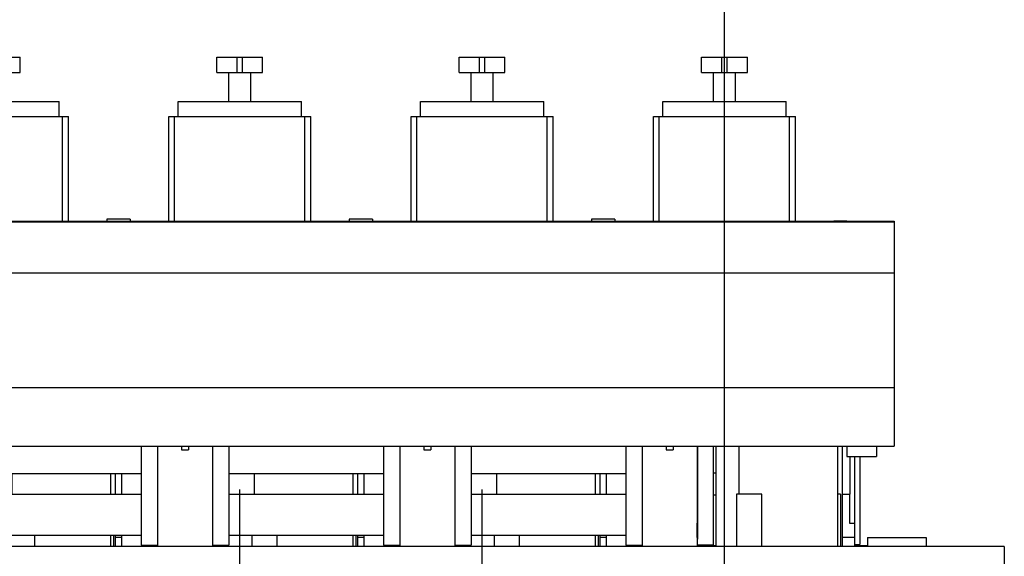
# Model space of a CAD drawing. Header units: millimetres. Extents: x 0 to 1189, y 0 to 841.
# Tile 88 of 169: x 566 to 652, y 657 to 704. Entities that reach past the tile are written whole.
import ezdxf
from ezdxf.enums import TextEntityAlignment as Align

# ---------------------------------------------------------------- set-up
doc = ezdxf.new("R2010")
doc.units = ezdxf.units.MM
doc.header["$LTSCALE"] = 65.395
doc.linetypes.add('CENTER', pattern=[0.6, 0.375, -0.075, 0.075, -0.075])
doc.layers.get('0').update_dxf_attribs({"linetype": 'CONTINUOUS'})
for name, color, linetype in [('1907_116500_06_SIMPLE1_B#AF0_ABL256', 7, 'CONTINUOUS'), ('1907_116500_06_SIMPLE1_T2_B_PBL484', 7, 'CONTINUOUS'), ('1907_210700_31_SIMPLE1_T1_X_PBL429', 7, 'CONTINUOUS'), ('1907_210700_31_SIMPLE1_T1_X_PBL457', 7, 'CONTINUOUS'), ('1907_210700_31_SIMPLE1_T1_X_PBL470', 7, 'CONTINUOUS'), ('1907_210700_31_SIMPLE1_T1_X_PBL491', 7, 'CONTINUOUS'), ('1907_210700_31_SIMPLE1_X_ABL428', 7, 'CONTINUOUS'), ('1907_210700_31_SIMPLE1_X_ABL456', 7, 'CONTINUOUS'), ('1907_210700_31_SIMPLE1_X_ABL469', 7, 'CONTINUOUS'), ('1907_210700_31_SIMPLE1_X_ABL490', 7, 'CONTINUOUS'), ('1907_833000_31_SIMPLE1_C#AF0_ABL12', 7, 'CONTINUOUS'), ('1907_833000_31_SIMPLE1_T4_C_PBL482', 7, 'CONTINUOUS'), ('1997_000000_TLKGS_MARKETING_ABL3', 7, 'CONTINUOUS'), ('1997_030000_TLKGS_V_ABL10', 7, 'CONTINUOUS'), ('1997_100000_TLKGS_V_ABL224', 7, 'CONTINUOUS'), ('1997_111000_12_SIMPLE1_D_ABL225', 7, 'CONTINUOUS'), ('1997_111000_12_SIMPLE1_T1_D_PBL226', 7, 'CONTINUOUS'), ('1997_111000_12_SIMPLE1_T2_D_PBL395', 7, 'CONTINUOUS'), ('1997_111000_12_SIMPLE1_T2_D_PBL453', 7, 'CONTINUOUS'), ('1997_111000_12_SIMPLE1_T2_D_PBL466', 7, 'CONTINUOUS'), ('1997_111000_12_SIMPLE1_T2_D_PBL477', 7, 'CONTINUOUS'), ('1997_111200_08_SIMPLE1_A_ABL238', 7, 'CONTINUOUS'), ('1997_111200_08_SIMPLE1_T6_A_PBL405', 7, 'CONTINUOUS'), ('1997_171000_05_SIMPLE1_A_ABL480', 7, 'CONTINUOUS'), ('1997_171000_05_SIMPLE1_T1_A_PBL483', 7, 'CONTINUOUS'), ('1997_171000_05_SIMPLE1_T2_A_PBL481', 7, 'CONTINUOUS'), ('1997_200000_TLKGS_V_ABL213', 7, 'CONTINUOUS'), ('1997_700000_TLKGS_V_ABL22', 7, 'CONTINUOUS'), ('1997_727000_11_SIMPLE1_B_ABL23', 7, 'CONTINUOUS'), ('1997_727000_11_SIMPLE1_T1_B_PBL24', 7, 'CONTINUOUS'), ('1997_800000_TLKGS_V_ABL11', 7, 'CONTINUOUS'), ('1997_832000_08_SIMPLE1_T2_X_PBL455', 7, 'CONTINUOUS'), ('1997_832000_08_SIMPLE1_T2_X_PBL468', 7, 'CONTINUOUS'), ('1997_832000_08_SIMPLE1_T2_X_PBL479', 7, 'CONTINUOUS'), ('1997_832000_08_SIMPLE1_T3_X_PBL454', 7, 'CONTINUOUS'), ('1997_832000_08_SIMPLE1_T3_X_PBL458', 7, 'CONTINUOUS'), ('1997_832000_08_SIMPLE1_T3_X_PBL467', 7, 'CONTINUOUS'), ('1997_832000_08_SIMPLE1_T3_X_PBL471', 7, 'CONTINUOUS'), ('1997_832000_08_SIMPLE1_T3_X_PBL478', 7, 'CONTINUOUS'), ('1997_832000_08_SIMPLE1_T5_X_PBL485', 7, 'CONTINUOUS'), ('1997_832000_08_SIMPLE1_T5_X_PBL486', 7, 'CONTINUOUS'), ('1997_832000_08_SIMPLE1_X_ABL263', 7, 'CONTINUOUS'), ('new_view_1_VBL0', 7, 'CONTINUOUS')]:
    doc.layers.add(name, color=color, linetype=linetype)
doc.styles.get("Standard").update_dxf_attribs({"font": 'txt', "width": 0.6})
doc.dimstyles.new('DIMSTYLE_1', dxfattribs={"dimtxt": 3.5, "dimasz": 3.5, "dimexe": 1.8, "dimexo": 0, "dimgap": 0.875, "dimtad": 1, "dimdec": 0, "dimlfac": 25, "dimdsep": 46, "dimtxsty": 'Standard', "dimblk": '_FILLED', "dimblk1": '_FILLED', "dimblk2": '_FILLED', "dimcen": 0.09, "dimadec": 0, "dimazin": 0, "dimtp": 2, "dimtm": 2, "dimtfac": 1, "dimtdec": 0, "dimtofl": 0, "dimtmove": 0, "dimatfit": 3, "dimldrblk": '_FILLED', "dimfxl": 1, "dimtolj": 1, "dimarcsym": 0})

# ---------------------------------------------------------------- blocks, each defined once
blk = doc.blocks.new('_FILLED')
at = {"color": 0, "linetype": 'ByBlock'}
blk.add_solid([(0, 0), (-1, 0.167), (-1, -0.167)], dxfattribs=at)
blk = doc.blocks.new('*D11')
at = {"color": 2, "linetype": 'Continuous'}
for p, q in [((374.324, 727.085), (374.324, 752.849)), ((627.703, 663.248), (627.703, 752.849)), ((374.324, 751.049), (501.013, 751.049)), ((627.703, 751.049), (501.013, 751.049))]:
    blk.add_line(p, q, dxfattribs=at)
at = {"color": 2, "linetype": 'Continuous', "xscale": 3.5, "yscale": 3.5, "zscale": 3.5, "rotation": 180}
blk.add_blockref('_FILLED', (374.324, 751.049), dxfattribs=at)
at = {"color": 2, "linetype": 'Continuous', "xscale": 3.5, "yscale": 3.5, "zscale": 3.5}
blk.add_blockref('_FILLED', (627.703, 751.049), dxfattribs=at)
at = {"color": 2, "linetype": 'Continuous', "width": 0.636905}
blk.add_text('6335', height=3.5, dxfattribs=at).set_placement((501.013, 751.924), align=Align.CENTER)
blk = doc.blocks.new('1907_833000_31_SIMPLE1_T4_C_PBL482', base_point=(626.123, 662.704))
at = {"layer": '1907_833000_31_SIMPLE1_T4_C_PBL482', "color": 7, "linetype": 'Continuous'}
for p, q in [((625.383, 658.909), (625.383, 667.052)), ((626.743, 658.355), (626.743, 667.052)), ((626.943, 667.052), (626.943, 658.355)), ((626.743, 664.715), (626.943, 664.715)), ((626.743, 662.782), (626.943, 662.782)), ((625.303, 659.089), (625.303, 660.296)), ((625.383, 660.289), (625.303, 660.289)), ((625.383, 659.089), (625.303, 659.089)), ((625.303, 659.045), (625.303, 659.085)), ((626.743, 658.369), (625.303, 658.369)), ((626.743, 658.355), (626.943, 658.355))]:
    blk.add_line(p, q, dxfattribs=at)
blk = doc.blocks.new('1907_833000_31_SIMPLE1_C#AF0_ABL12', base_point=(504.123, 643.449))
at = {"layer": '1907_833000_31_SIMPLE1_T4_C_PBL482'}
blk.add_blockref('1907_833000_31_SIMPLE1_T4_C_PBL482', (626.123, 662.704), dxfattribs=at)
blk = doc.blocks.new('1997_832000_08_SIMPLE1_T3_X_PBL454', base_point=(577.383, 662.71))
at = {"layer": '1997_832000_08_SIMPLE1_T3_X_PBL454', "color": 7, "linetype": 'Continuous'}
for p, q in [((576.663, 667.052), (576.663, 658.369)), ((578.103, 666.557), (578.103, 664.889)), ((578.103, 662.605), (578.103, 660.94)), ((576.663, 658.369), (578.103, 658.369))]:
    blk.add_line(p, q, dxfattribs=at)
blk = doc.blocks.new('1997_832000_08_SIMPLE1_T2_X_PBL455', base_point=(580.503, 662.65))
at = {"layer": '1997_832000_08_SIMPLE1_T2_X_PBL455', "color": 7, "linetype": 'Continuous'}
for p, q in [((578.103, 667.052), (578.103, 662.605)), ((580.203, 667.052), (580.203, 666.703)), ((580.203, 666.703), (580.803, 666.703)), ((580.803, 667.052), (580.803, 666.703)), ((582.903, 667.052), (582.903, 662.605)), ((578.103, 661.596), (578.103, 658.249)), ((582.903, 661.596), (582.903, 658.249)), ((578.103, 658.285), (582.903, 658.285))]:
    blk.add_line(p, q, dxfattribs=at)
blk = doc.blocks.new('1997_832000_08_SIMPLE1_T3_X_PBL458', base_point=(583.623, 662.71))
at = {"layer": '1997_832000_08_SIMPLE1_T3_X_PBL458', "color": 7, "linetype": 'Continuous'}
for p, q in [((584.343, 667.052), (584.343, 658.369)), ((582.903, 666.557), (582.903, 664.889)), ((582.903, 662.605), (582.903, 660.94)), ((582.903, 658.369), (584.343, 658.369))]:
    blk.add_line(p, q, dxfattribs=at)
blk = doc.blocks.new('1997_832000_08_SIMPLE1_T3_X_PBL467', base_point=(598.583, 662.71))
at = {"layer": '1997_832000_08_SIMPLE1_T3_X_PBL467', "color": 7, "linetype": 'Continuous'}
for p, q in [((597.863, 667.052), (597.863, 658.369)), ((599.303, 666.557), (599.303, 664.889)), ((599.303, 662.605), (599.303, 660.94)), ((597.863, 658.369), (599.303, 658.369))]:
    blk.add_line(p, q, dxfattribs=at)
blk = doc.blocks.new('1997_832000_08_SIMPLE1_T2_X_PBL468', base_point=(601.703, 662.65))
at = {"layer": '1997_832000_08_SIMPLE1_T2_X_PBL468', "color": 7, "linetype": 'Continuous'}
for p, q in [((599.303, 667.052), (599.303, 662.605)), ((601.403, 667.052), (601.403, 666.703)), ((601.403, 666.703), (602.003, 666.703)), ((602.003, 667.052), (602.003, 666.703)), ((604.103, 667.052), (604.103, 662.605)), ((599.303, 661.596), (599.303, 658.249)), ((604.103, 661.596), (604.103, 658.249)), ((599.303, 658.285), (604.103, 658.285))]:
    blk.add_line(p, q, dxfattribs=at)
blk = doc.blocks.new('1997_832000_08_SIMPLE1_T3_X_PBL471', base_point=(604.823, 662.71))
at = {"layer": '1997_832000_08_SIMPLE1_T3_X_PBL471', "color": 7, "linetype": 'Continuous'}
for p, q in [((605.543, 667.052), (605.543, 658.369)), ((604.103, 666.557), (604.103, 664.889)), ((604.103, 662.605), (604.103, 660.94)), ((604.103, 658.369), (605.543, 658.369))]:
    blk.add_line(p, q, dxfattribs=at)
blk = doc.blocks.new('1997_832000_08_SIMPLE1_T3_X_PBL478', base_point=(619.783, 662.71))
at = {"layer": '1997_832000_08_SIMPLE1_T3_X_PBL478', "color": 7, "linetype": 'Continuous'}
for p, q in [((619.063, 667.052), (619.063, 658.369)), ((620.503, 666.557), (620.503, 664.889)), ((620.503, 662.605), (620.503, 660.94)), ((619.063, 658.369), (620.503, 658.369))]:
    blk.add_line(p, q, dxfattribs=at)
blk = doc.blocks.new('1997_832000_08_SIMPLE1_T2_X_PBL479', base_point=(622.903, 662.65))
at = {"layer": '1997_832000_08_SIMPLE1_T2_X_PBL479', "color": 7, "linetype": 'Continuous'}
for p, q in [((620.503, 667.052), (620.503, 662.605)), ((622.603, 667.052), (622.603, 666.703)), ((622.603, 666.703), (623.203, 666.703)), ((623.203, 667.052), (623.203, 666.703)), ((625.303, 667.052), (625.303, 660.289)), ((620.503, 661.596), (620.503, 658.249)), ((625.303, 659.045), (625.303, 658.249)), ((620.503, 658.285), (625.303, 658.285))]:
    blk.add_line(p, q, dxfattribs=at)
blk = doc.blocks.new('1997_832000_08_SIMPLE1_T5_X_PBL485', base_point=(538.103, 661.049))
at = {"layer": '1997_832000_08_SIMPLE1_T5_X_PBL485', "color": 7, "linetype": 'Continuous'}
for p, q in [((563.143, 662.849), (576.663, 662.849)), ((584.343, 662.849), (597.863, 662.849)), ((605.543, 662.849), (619.063, 662.849)), ((563.143, 659.249), (576.663, 659.249)), ((584.343, 659.249), (597.863, 659.249)), ((605.543, 659.249), (619.063, 659.249))]:
    blk.add_line(p, q, dxfattribs=at)
blk = doc.blocks.new('1997_832000_08_SIMPLE1_T5_X_PBL486', base_point=(538.103, 664.649))
at = {"layer": '1997_832000_08_SIMPLE1_T5_X_PBL486', "color": 7, "linetype": 'Continuous'}
for p, q in [((563.143, 664.649), (576.663, 664.649)), ((584.343, 664.649), (597.863, 664.649)), ((605.543, 664.649), (619.063, 664.649))]:
    blk.add_line(p, q, dxfattribs=at)
blk = doc.blocks.new('1997_832000_08_SIMPLE1_X_ABL263', base_point=(538.103, 662.65))
at = {"layer": '1997_832000_08_SIMPLE1_T2_X_PBL455'}
blk.add_blockref('1997_832000_08_SIMPLE1_T2_X_PBL455', (580.503, 662.65), dxfattribs=at)
at = {"layer": '1997_832000_08_SIMPLE1_T2_X_PBL468'}
blk.add_blockref('1997_832000_08_SIMPLE1_T2_X_PBL468', (601.703, 662.65), dxfattribs=at)
at = {"layer": '1997_832000_08_SIMPLE1_T2_X_PBL479'}
blk.add_blockref('1997_832000_08_SIMPLE1_T2_X_PBL479', (622.903, 662.65), dxfattribs=at)
at = {"layer": '1997_832000_08_SIMPLE1_T3_X_PBL454'}
blk.add_blockref('1997_832000_08_SIMPLE1_T3_X_PBL454', (577.383, 662.71), dxfattribs=at)
at = {"layer": '1997_832000_08_SIMPLE1_T3_X_PBL458'}
blk.add_blockref('1997_832000_08_SIMPLE1_T3_X_PBL458', (583.623, 662.71), dxfattribs=at)
at = {"layer": '1997_832000_08_SIMPLE1_T3_X_PBL467'}
blk.add_blockref('1997_832000_08_SIMPLE1_T3_X_PBL467', (598.583, 662.71), dxfattribs=at)
at = {"layer": '1997_832000_08_SIMPLE1_T3_X_PBL471'}
blk.add_blockref('1997_832000_08_SIMPLE1_T3_X_PBL471', (604.823, 662.71), dxfattribs=at)
at = {"layer": '1997_832000_08_SIMPLE1_T3_X_PBL478'}
blk.add_blockref('1997_832000_08_SIMPLE1_T3_X_PBL478', (619.783, 662.71), dxfattribs=at)
at = {"layer": '1997_832000_08_SIMPLE1_T5_X_PBL485'}
blk.add_blockref('1997_832000_08_SIMPLE1_T5_X_PBL485', (538.103, 661.049), dxfattribs=at)
at = {"layer": '1997_832000_08_SIMPLE1_T5_X_PBL486'}
blk.add_blockref('1997_832000_08_SIMPLE1_T5_X_PBL486', (538.103, 664.649), dxfattribs=at)
blk = doc.blocks.new('1997_800000_TLKGS_V_ABL11', base_point=(504.403, 643.449))
at = {"layer": '1907_833000_31_SIMPLE1_C#AF0_ABL12'}
blk.add_blockref('1907_833000_31_SIMPLE1_C#AF0_ABL12', (504.123, 643.449), dxfattribs=at)
at = {"layer": '1997_832000_08_SIMPLE1_X_ABL263'}
blk.add_blockref('1997_832000_08_SIMPLE1_X_ABL263', (538.103, 662.65), dxfattribs=at)
blk = doc.blocks.new('1997_727000_11_SIMPLE1_T1_B_PBL24', base_point=(514.573, 686.334))
at = {"layer": '1997_727000_11_SIMPLE1_T1_B_PBL24', "color": 7, "linetype": 'Continuous'}
for p, q in [((446.506, 686.66), (642.543, 686.66)), ((554.523, 686.727), (573.683, 686.727)), ((573.683, 686.897), (573.683, 686.714)), ((575.723, 686.897), (573.683, 686.897)), ((573.683, 686.714), (575.723, 686.714)), ((575.723, 686.897), (575.723, 686.714)), ((575.723, 686.727), (594.883, 686.727)), ((594.883, 686.897), (594.883, 686.714)), ((596.923, 686.897), (594.883, 686.897)), ((594.883, 686.714), (596.923, 686.714)), ((596.923, 686.897), (596.923, 686.714)), ((596.923, 686.727), (616.083, 686.727)), ((616.083, 686.897), (616.083, 686.714)), ((618.123, 686.897), (616.083, 686.897)), ((616.083, 686.714), (618.123, 686.714)), ((618.123, 686.897), (618.123, 686.714)), ((618.123, 686.727), (642.543, 686.727)), ((637.283, 686.727), (637.283, 686.743)), ((637.283, 686.743), (638.403, 686.743)), ((638.403, 686.743), (638.403, 686.727)), ((642.543, 686.727), (642.543, 667.052)), ((446.506, 682.194), (642.543, 682.194)), ((446.506, 672.17), (642.543, 672.17)), ((446.506, 667.052), (642.543, 667.052)), ((638.403, 667.052), (638.403, 666.139)), ((641.003, 667.052), (641.003, 666.139)), ((638.403, 666.139), (641.003, 666.139))]:
    blk.add_line(p, q, dxfattribs=at)
blk = doc.blocks.new('1997_727000_11_SIMPLE1_B_ABL23', base_point=(514.573, 686.334))
at = {"layer": '1997_727000_11_SIMPLE1_T1_B_PBL24'}
blk.add_blockref('1997_727000_11_SIMPLE1_T1_B_PBL24', (514.573, 686.334), dxfattribs=at)
blk = doc.blocks.new('1997_700000_TLKGS_V_ABL22', base_point=(514.573, 686.334))
at = {"layer": '1997_727000_11_SIMPLE1_B_ABL23'}
blk.add_blockref('1997_727000_11_SIMPLE1_B_ABL23', (514.573, 686.334), dxfattribs=at)
blk = doc.blocks.new('1907_210700_31_SIMPLE1_T1_X_PBL429', base_point=(564.101, 693.908))
at = {"layer": '1907_210700_31_SIMPLE1_T1_X_PBL429', "color": 7, "linetype": 'Continuous'}
for p, q in [((562.103, 699.729), (562.103, 701.089)), ((562.103, 701.089), (566.103, 701.089)), ((563.878, 699.729), (563.878, 701.089)), ((564.328, 699.729), (564.328, 701.089)), ((566.103, 699.729), (566.103, 701.089)), ((562.103, 699.729), (566.103, 699.729)), ((563.132, 697.21), (563.132, 699.729)), ((565.074, 697.21), (565.074, 699.729)), ((558.701, 695.89), (558.701, 697.21)), ((558.701, 697.21), (569.505, 697.21)), ((569.505, 695.89), (569.505, 697.21)), ((557.887, 686.727), (557.887, 695.89)), ((557.887, 695.89), (570.315, 695.89)), ((558.403, 686.727), (558.403, 695.89)), ((569.8, 686.727), (569.8, 695.89)), ((570.315, 686.727), (570.315, 695.89))]:
    blk.add_line(p, q, dxfattribs=at)
blk = doc.blocks.new('1907_210700_31_SIMPLE1_X_ABL428', base_point=(564.101, 693.908))
at = {"layer": '1907_210700_31_SIMPLE1_T1_X_PBL429'}
blk.add_blockref('1907_210700_31_SIMPLE1_T1_X_PBL429', (564.101, 693.908), dxfattribs=at)
blk = doc.blocks.new('1907_210700_31_SIMPLE1_T1_X_PBL457', base_point=(585.301, 693.908))
at = {"layer": '1907_210700_31_SIMPLE1_T1_X_PBL457', "color": 7, "linetype": 'Continuous'}
for p, q in [((583.303, 699.729), (583.303, 701.089)), ((583.303, 701.089), (587.303, 701.089)), ((585.078, 699.729), (585.078, 701.089)), ((585.528, 699.729), (585.528, 701.089)), ((587.303, 699.729), (587.303, 701.089)), ((583.303, 699.729), (587.303, 699.729)), ((584.332, 697.21), (584.332, 699.729)), ((586.274, 697.21), (586.274, 699.729)), ((579.901, 695.89), (579.901, 697.21)), ((579.901, 697.21), (590.705, 697.21)), ((590.705, 695.89), (590.705, 697.21)), ((579.087, 686.727), (579.087, 695.89)), ((579.087, 695.89), (591.515, 695.89)), ((579.603, 686.727), (579.603, 695.89)), ((591, 686.727), (591, 695.89)), ((591.515, 686.727), (591.515, 695.89))]:
    blk.add_line(p, q, dxfattribs=at)
blk = doc.blocks.new('1907_210700_31_SIMPLE1_X_ABL456', base_point=(585.301, 693.908))
at = {"layer": '1907_210700_31_SIMPLE1_T1_X_PBL457'}
blk.add_blockref('1907_210700_31_SIMPLE1_T1_X_PBL457', (585.301, 693.908), dxfattribs=at)
blk = doc.blocks.new('1907_210700_31_SIMPLE1_T1_X_PBL470', base_point=(606.501, 693.908))
at = {"layer": '1907_210700_31_SIMPLE1_T1_X_PBL470', "color": 7, "linetype": 'Continuous'}
for p, q in [((604.503, 699.729), (604.503, 701.089)), ((604.503, 701.089), (608.503, 701.089)), ((606.278, 699.729), (606.278, 701.089)), ((606.728, 699.729), (606.728, 701.089)), ((608.503, 699.729), (608.503, 701.089)), ((604.503, 699.729), (608.503, 699.729)), ((605.532, 697.21), (605.532, 699.729)), ((607.474, 697.21), (607.474, 699.729)), ((601.101, 695.89), (601.101, 697.21)), ((601.101, 697.21), (611.905, 697.21)), ((611.905, 695.89), (611.905, 697.21)), ((600.287, 686.727), (600.287, 695.89)), ((600.287, 695.89), (612.715, 695.89)), ((600.803, 686.727), (600.803, 695.89)), ((612.2, 686.727), (612.2, 695.89)), ((612.715, 686.727), (612.715, 695.89))]:
    blk.add_line(p, q, dxfattribs=at)
blk = doc.blocks.new('1907_210700_31_SIMPLE1_X_ABL469', base_point=(606.501, 693.908))
at = {"layer": '1907_210700_31_SIMPLE1_T1_X_PBL470'}
blk.add_blockref('1907_210700_31_SIMPLE1_T1_X_PBL470', (606.501, 693.908), dxfattribs=at)
blk = doc.blocks.new('1907_210700_31_SIMPLE1_T1_X_PBL491', base_point=(627.701, 693.908))
at = {"layer": '1907_210700_31_SIMPLE1_T1_X_PBL491', "color": 7, "linetype": 'Continuous'}
for p, q in [((625.703, 699.729), (625.703, 701.089)), ((625.703, 701.089), (629.703, 701.089)), ((627.478, 699.729), (627.478, 701.089)), ((627.928, 699.729), (627.928, 701.089)), ((629.703, 699.729), (629.703, 701.089)), ((625.703, 699.729), (629.703, 699.729)), ((626.732, 697.21), (626.732, 699.729)), ((628.674, 697.21), (628.674, 699.729)), ((622.301, 695.89), (622.301, 697.21)), ((622.301, 697.21), (633.105, 697.21)), ((633.105, 695.89), (633.105, 697.21)), ((621.487, 686.727), (621.487, 695.89)), ((621.487, 695.89), (633.915, 695.89)), ((622.003, 686.727), (622.003, 695.89)), ((633.4, 686.727), (633.4, 695.89)), ((633.915, 686.727), (633.915, 695.89))]:
    blk.add_line(p, q, dxfattribs=at)
blk = doc.blocks.new('1907_210700_31_SIMPLE1_X_ABL490', base_point=(627.701, 693.908))
at = {"layer": '1907_210700_31_SIMPLE1_T1_X_PBL491'}
blk.add_blockref('1907_210700_31_SIMPLE1_T1_X_PBL491', (627.701, 693.908), dxfattribs=at)
blk = doc.blocks.new('1997_200000_TLKGS_V_ABL213', base_point=(530.809, 643.829))
at = {"layer": '1907_210700_31_SIMPLE1_X_ABL428'}
blk.add_blockref('1907_210700_31_SIMPLE1_X_ABL428', (564.101, 693.908), dxfattribs=at)
at = {"layer": '1907_210700_31_SIMPLE1_X_ABL456'}
blk.add_blockref('1907_210700_31_SIMPLE1_X_ABL456', (585.301, 693.908), dxfattribs=at)
at = {"layer": '1907_210700_31_SIMPLE1_X_ABL469'}
blk.add_blockref('1907_210700_31_SIMPLE1_X_ABL469', (606.501, 693.908), dxfattribs=at)
at = {"layer": '1907_210700_31_SIMPLE1_X_ABL490'}
blk.add_blockref('1907_210700_31_SIMPLE1_X_ABL490', (627.701, 693.908), dxfattribs=at)
blk = doc.blocks.new('1997_111000_12_SIMPLE1_T1_D_PBL226', base_point=(544.703, 620.55))
at = {"layer": '1997_111000_12_SIMPLE1_T1_D_PBL226', "color": 2, "linetype": 'CENTER'}
for p, q in [((606.503, 577.849), (606.503, 663.251)), ((627.703, 577.849), (627.703, 663.248))]:
    blk.add_line(p, q, dxfattribs=at)
at = {"layer": '1997_111000_12_SIMPLE1_T1_D_PBL226', "color": 7, "linetype": 'Continuous'}
for q in [(436.303, 658.249), (652.183, 616.289)]:
    blk.add_line((652.183, 658.249), q, dxfattribs=at)
blk = doc.blocks.new('1997_111000_12_SIMPLE1_T2_D_PBL395', base_point=(564.103, 661.449))
at = {"layer": '1997_111000_12_SIMPLE1_T2_D_PBL395', "color": 7, "linetype": 'Continuous'}
for p, q in [((553.783, 662.849), (553.783, 664.649)), ((565.383, 662.849), (565.383, 664.649)), ((574.023, 662.849), (574.023, 664.649)), ((574.423, 662.849), (574.423, 664.649)), ((553.783, 658.249), (553.783, 659.249)), ((565.159, 659.249), (565.159, 658.249)), ((567.38, 658.249), (567.38, 659.249)), ((574.023, 658.249), (574.023, 659.249)), ((574.247, 659.249), (574.247, 658.249)), ((574.423, 658.249), (574.423, 659.249)), ((556.256, 658.249), (556.256, 658.369)), ((562.583, 658.249), (562.583, 658.369))]:
    blk.add_line(p, q, dxfattribs=at)
blk = doc.blocks.new('1997_111000_12_SIMPLE1_T2_D_PBL453', base_point=(585.303, 661.449))
at = {"layer": '1997_111000_12_SIMPLE1_T2_D_PBL453', "color": 7, "linetype": 'Continuous'}
for p, q in [((574.983, 662.849), (574.983, 664.649)), ((586.583, 662.849), (586.583, 664.649)), ((595.223, 662.849), (595.223, 664.649)), ((595.623, 662.849), (595.623, 664.649)), ((574.983, 658.249), (574.983, 659.249)), ((586.359, 659.249), (586.359, 658.249)), ((588.58, 658.249), (588.58, 659.249)), ((595.223, 658.249), (595.223, 659.249)), ((595.447, 659.249), (595.447, 658.249)), ((595.623, 658.249), (595.623, 659.249)), ((577.456, 658.249), (577.456, 658.369)), ((583.783, 658.249), (583.783, 658.369))]:
    blk.add_line(p, q, dxfattribs=at)
blk = doc.blocks.new('1997_111000_12_SIMPLE1_T2_D_PBL466', base_point=(606.503, 661.449))
at = {"layer": '1997_111000_12_SIMPLE1_T2_D_PBL466', "color": 7, "linetype": 'Continuous'}
for p, q in [((596.183, 662.849), (596.183, 664.649)), ((607.783, 662.849), (607.783, 664.649)), ((616.423, 662.849), (616.423, 664.649)), ((616.823, 662.849), (616.823, 664.649)), ((596.183, 658.249), (596.183, 659.249)), ((607.559, 659.249), (607.559, 658.249)), ((609.78, 658.249), (609.78, 659.249)), ((616.423, 658.249), (616.423, 659.249)), ((616.647, 659.249), (616.647, 658.249)), ((616.823, 658.249), (616.823, 659.249)), ((598.656, 658.249), (598.656, 658.369)), ((604.983, 658.249), (604.983, 658.369))]:
    blk.add_line(p, q, dxfattribs=at)
blk = doc.blocks.new('1997_111000_12_SIMPLE1_T2_D_PBL477', base_point=(628.043, 662.65))
at = {"layer": '1997_111000_12_SIMPLE1_T2_D_PBL477', "color": 7, "linetype": 'Continuous'}
for p, q in [((628.983, 662.849), (628.983, 667.052)), ((637.623, 658.249), (637.623, 667.052)), ((638.023, 658.249), (638.023, 667.052)), ((638.703, 662.849), (638.703, 666.139)), ((617.383, 662.849), (617.383, 664.649)), ((630.98, 662.849), (628.759, 662.849)), ((628.759, 662.849), (628.759, 658.249)), ((630.98, 658.249), (630.98, 662.849)), ((637.847, 662.849), (637.623, 662.849)), ((637.847, 662.849), (637.847, 658.249)), ((638.023, 662.849), (638.703, 662.849)), ((617.383, 658.249), (617.383, 659.249)), ((619.856, 658.249), (619.856, 658.369)), ((626.183, 658.249), (626.183, 658.369))]:
    blk.add_line(p, q, dxfattribs=at)
blk = doc.blocks.new('1997_111000_12_SIMPLE1_D_ABL225', base_point=(544.703, 622.45))
at = {"layer": '1997_111000_12_SIMPLE1_T1_D_PBL226'}
blk.add_blockref('1997_111000_12_SIMPLE1_T1_D_PBL226', (544.703, 620.55), dxfattribs=at)
at = {"layer": '1997_111000_12_SIMPLE1_T2_D_PBL395'}
blk.add_blockref('1997_111000_12_SIMPLE1_T2_D_PBL395', (564.103, 661.449), dxfattribs=at)
at = {"layer": '1997_111000_12_SIMPLE1_T2_D_PBL453'}
blk.add_blockref('1997_111000_12_SIMPLE1_T2_D_PBL453', (585.303, 661.449), dxfattribs=at)
at = {"layer": '1997_111000_12_SIMPLE1_T2_D_PBL466'}
blk.add_blockref('1997_111000_12_SIMPLE1_T2_D_PBL466', (606.503, 661.449), dxfattribs=at)
at = {"layer": '1997_111000_12_SIMPLE1_T2_D_PBL477'}
blk.add_blockref('1997_111000_12_SIMPLE1_T2_D_PBL477', (628.043, 662.65), dxfattribs=at)
blk = doc.blocks.new('1997_111200_08_SIMPLE1_T6_A_PBL405', base_point=(585.304, 620.518))
at = {"layer": '1997_111200_08_SIMPLE1_T6_A_PBL405', "color": 2, "linetype": 'CENTER'}
for q in [(585.304, 663.252), (576.804, 615.049), (593.804, 615.049), (585.304, 577.784)]:
    blk.add_line((585.304, 615.049), q, dxfattribs=at)
at = {"layer": '1997_111200_08_SIMPLE1_T6_A_PBL405', "color": 7, "linetype": 'Continuous'}
for p, q in [((588.504, 622.449), (582.104, 622.449)), ((576.904, 617.249), (576.904, 598.449)), ((593.704, 598.449), (593.704, 617.245)), ((582.104, 593.249), (588.504, 593.249))]:
    blk.add_line(p, q, dxfattribs=at)
blk.add_circle((585.304, 615.049), 6.5, dxfattribs=at)
for centre, radius, start, end in [((582.104, 617.249), 5.2, 90, 180), ((588.504, 617.249), 5.2, 32.29707, 90), ((588.546, 617.271), 5.152, 23.90049, 32.33615), ((588.487, 617.245), 5.217, 0, 23.90049), ((582.104, 598.449), 5.2, 180, 270), ((588.504, 598.449), 5.2, 270, 360)]:
    blk.add_arc(centre, radius, start, end, dxfattribs=at)
blk = doc.blocks.new('1997_111200_08_SIMPLE1_A_ABL238', base_point=(544.183, 620.518))
at = {"layer": '1997_111200_08_SIMPLE1_T6_A_PBL405'}
blk.add_blockref('1997_111200_08_SIMPLE1_T6_A_PBL405', (585.304, 620.518), dxfattribs=at)
blk = doc.blocks.new('1907_116500_06_SIMPLE1_T2_B_PBL484', base_point=(642.783, 658.649))
at = {"layer": '1907_116500_06_SIMPLE1_T2_B_PBL484', "color": 7, "linetype": 'Continuous'}
for p, q in [((640.223, 659.049), (645.343, 659.049)), ((640.223, 659.049), (640.223, 658.249)), ((645.343, 659.049), (645.343, 658.249))]:
    blk.add_line(p, q, dxfattribs=at)
blk = doc.blocks.new('1907_116500_06_SIMPLE1_B#AF0_ABL256', base_point=(543.283, 672.709))
at = {"layer": '1907_116500_06_SIMPLE1_T2_B_PBL484'}
blk.add_blockref('1907_116500_06_SIMPLE1_T2_B_PBL484', (642.783, 658.649), dxfattribs=at)
blk = doc.blocks.new('1997_171000_05_SIMPLE1_T2_A_PBL481', base_point=(639.447, 662.194))
at = {"layer": '1997_171000_05_SIMPLE1_T2_A_PBL481', "color": 7, "linetype": 'Continuous'}
for p, q in [((639.091, 666.139), (639.091, 658.249)), ((639.551, 666.139), (639.551, 658.436)), ((638.671, 660.256), (638.671, 662.849)), ((639.091, 660.256), (638.671, 660.256)), ((639.151, 658.436), (639.551, 658.436)), ((639.151, 658.436), (639.151, 658.249)), ((640.223, 658.309), (639.151, 658.309))]:
    blk.add_line(p, q, dxfattribs=at)
blk = doc.blocks.new('1997_171000_05_SIMPLE1_T1_A_PBL483', base_point=(553.863, 658.679))
at = {"layer": '1997_171000_05_SIMPLE1_T1_A_PBL483', "color": 7, "linetype": 'Continuous'}
for p, q in [((574.983, 659.049), (574.423, 659.049)), ((596.183, 659.049), (595.623, 659.049)), ((617.383, 659.049), (616.823, 659.049)), ((639.091, 659.049), (638.023, 659.049)), ((639.303, 658.436), (639.303, 658.309))]:
    blk.add_line(p, q, dxfattribs=at)
blk = doc.blocks.new('1997_171000_05_SIMPLE1_A_ABL480', base_point=(554.323, 662.194))
at = {"layer": '1997_171000_05_SIMPLE1_T1_A_PBL483'}
blk.add_blockref('1997_171000_05_SIMPLE1_T1_A_PBL483', (553.863, 658.679), dxfattribs=at)
at = {"layer": '1997_171000_05_SIMPLE1_T2_A_PBL481'}
blk.add_blockref('1997_171000_05_SIMPLE1_T2_A_PBL481', (639.447, 662.194), dxfattribs=at)
blk = doc.blocks.new('1997_100000_TLKGS_V_ABL224', base_point=(544.703, 632.476))
at = {"layer": '1907_116500_06_SIMPLE1_B#AF0_ABL256'}
blk.add_blockref('1907_116500_06_SIMPLE1_B#AF0_ABL256', (543.283, 672.709), dxfattribs=at)
at = {"layer": '1997_111000_12_SIMPLE1_D_ABL225'}
blk.add_blockref('1997_111000_12_SIMPLE1_D_ABL225', (544.703, 622.45), dxfattribs=at)
at = {"layer": '1997_111200_08_SIMPLE1_A_ABL238'}
blk.add_blockref('1997_111200_08_SIMPLE1_A_ABL238', (544.183, 620.518), dxfattribs=at)
at = {"layer": '1997_171000_05_SIMPLE1_A_ABL480'}
blk.add_blockref('1997_171000_05_SIMPLE1_A_ABL480', (554.323, 662.194), dxfattribs=at)
blk = doc.blocks.new('1997_030000_TLKGS_V_ABL10', base_point=(520.503, 642.156))
at = {"layer": '1997_100000_TLKGS_V_ABL224'}
blk.add_blockref('1997_100000_TLKGS_V_ABL224', (544.703, 632.476), dxfattribs=at)
at = {"layer": '1997_200000_TLKGS_V_ABL213'}
blk.add_blockref('1997_200000_TLKGS_V_ABL213', (530.809, 643.829), dxfattribs=at)
at = {"layer": '1997_700000_TLKGS_V_ABL22'}
blk.add_blockref('1997_700000_TLKGS_V_ABL22', (514.573, 686.334), dxfattribs=at)
at = {"layer": '1997_800000_TLKGS_V_ABL11'}
blk.add_blockref('1997_800000_TLKGS_V_ABL11', (504.403, 643.449), dxfattribs=at)
blk = doc.blocks.new('1997_000000_TLKGS_MARKETING_ABL3', base_point=(510.443, 648.678))
at = {"layer": '1997_030000_TLKGS_V_ABL10'}
blk.add_blockref('1997_030000_TLKGS_V_ABL10', (520.503, 642.156), dxfattribs=at)
blk = doc.blocks.new('NEW_VIEW_1_VBL0', base_point=(585.593, 629.967))
at = {"layer": '1997_000000_TLKGS_MARKETING_ABL3'}
blk.add_blockref('1997_000000_TLKGS_MARKETING_ABL3', (510.443, 648.678), dxfattribs=at)

msp = doc.modelspace()

# ---------------------------------------------------------------- block references
at = {"layer": 'new_view_1_VBL0'}
msp.add_blockref('NEW_VIEW_1_VBL0', (585.59333, 629.96704), dxfattribs=at)

# ---------------------------------------------------------------- dimensions: what is measured, and where the dimension line sits
at = {"color": 2, "linetype": 'Continuous'}
dim = msp.add_linear_dim(base=(374.32374, 751.04866), p1=(627.70292, 663.24837), p2=(374.32374, 727.08542), angle=180, dimstyle='DIMSTYLE_1', dxfattribs=at)
dim.commit()
dim.dimension.update_dxf_attribs({"geometry": '*D11', "text_midpoint": (500.68, 751.04866), "dimtype": 160})

doc.saveas('drawing.dxf')
